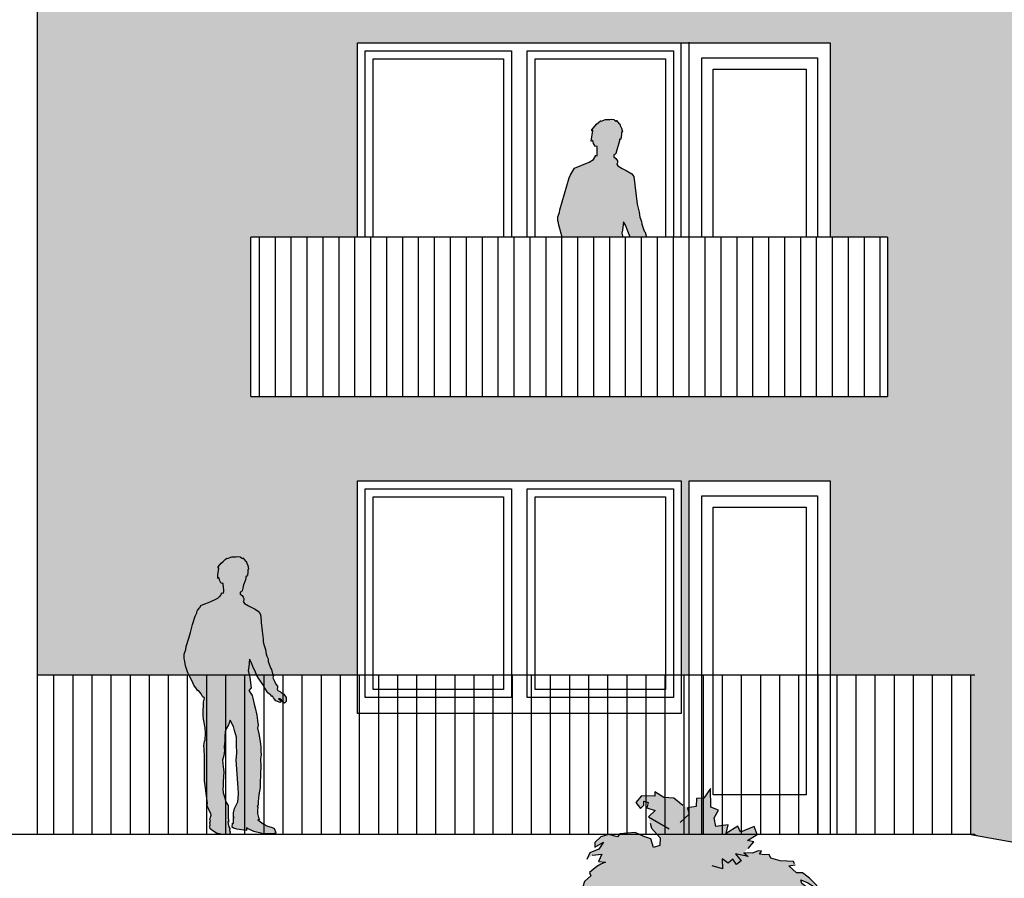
# Model space of a CAD drawing. Extents: x -24 to 471, y 36 to 85.
# Tile 71 of 86: x 429.07 to 435.25, y 39.23 to 44.62. Entities that reach past the tile are written whole.
import ezdxf

# ---------------------------------------------------------------- set-up
doc = ezdxf.new("R2010")
doc.units = 0
doc.header["$MEASUREMENT"] = 0
for name, color, linetype in [('P_ZE_SCHNITT', 7, 'Continuous'), ('P_ZE_SYMBOL', 7, 'Continuous'), ('R_NT_FENSTER', 7, 'Continuous'), ('R_NT_HIDDEN', 7, 'Continuous'), ('R_NT_STAHL', 7, 'Continuous'), ('R_TR_BODEN', 7, 'Continuous'), ('R_TR_HIDDEN', 7, 'Continuous'), ('Schraffuren', 7, 'Continuous')]:
    doc.layers.add(name, color=color, linetype=linetype)

# ---------------------------------------------------------------- blocks, each defined once
blk = doc.blocks.new('Stehende Mann 2 Kontur 14_17_4', base_point=(430.6337, 39.5117))
at = {"layer": 'P_ZE_SYMBOL', "linetype": 'Continuous', "lineweight": 13}
blk.add_hatch(color=7, dxfattribs=at).paths.add_polyline_path([(430.7424, 40.368), (430.7438, 40.356), (430.7433, 40.3432), (430.7323, 40.3333), (430.7169, 40.3422), (430.7127, 40.3536), (430.7023, 40.359), (430.6936, 40.3594), (430.7131, 40.342), (430.7058, 40.3365), (430.6779, 40.3468), (430.6689, 40.3572), (430.6629, 40.3661), (430.6575, 40.3774), (430.6531, 40.3733), (430.6463, 40.382), (430.6348, 40.3937), (430.6274, 40.3977), (430.6085, 40.4268), (430.5955, 40.4502), (430.5818, 40.4695), (430.5683, 40.4901), (430.5572, 40.5104), (430.5473, 40.5328), (430.5363, 40.5573), (430.526, 40.5861), (430.5133, 40.6089), (430.5086, 40.5597), (430.5036, 40.5378), (430.5141, 40.4934), (430.5222, 40.4279), (430.5085, 40.4126), (430.5283, 40.3811), (430.5337, 40.3636), (430.5423, 40.3271), (430.5485, 40.3023), (430.5588, 40.2575), (430.5617, 40.2242), (430.5677, 40.1947), (430.5634, 40.1759), (430.5708, 40.1405), (430.5803, 40.0914), (430.5828, 40.0577), (430.5831, 40.032), (430.585, 40.0074), (430.5807, 39.9819), (430.5833, 39.9372), (430.5807, 39.8896), (430.58, 39.8259), (430.5798, 39.8031), (430.5716, 39.7558), (430.5677, 39.7146), (430.5662, 39.6929), (430.5602, 39.6848), (430.5645, 39.6784), (430.5624, 39.6588), (430.5629, 39.6401), (430.5699, 39.6148), (430.5761, 39.6024), (430.5647, 39.6005), (430.5982, 39.5738), (430.6258, 39.5596), (430.6484, 39.5535), (430.6644, 39.547), (430.6727, 39.5327), (430.6741, 39.5269), (430.6768, 39.5257), (430.677, 39.5168), (430.6554, 39.5119), (430.6337, 39.5117), (430.5911, 39.514), (430.5406, 39.5256), (430.4994, 39.5464), (430.494, 39.5497), (430.494, 39.5322), (430.4777, 39.5354), (430.4325, 39.5419), (430.4113, 39.5478), (430.4038, 39.5547), (430.4052, 39.5792), (430.4114, 39.5792), (430.4114, 39.5978), (430.4124, 39.6138), (430.4163, 39.6141), (430.412, 39.6205), (430.4123, 39.6442), (430.4173, 39.6701), (430.4401, 39.7136), (430.4403, 39.7369), (430.4425, 39.7632), (430.4405, 39.8002), (430.4288, 39.9736), (430.4337, 40.0214), (430.4298, 40.0713), (430.4307, 40.1196), (430.4173, 40.1611), (430.4122, 40.1866), (430.392, 40.2263), (430.381, 40.196), (430.3656, 40.1703), (430.3604, 40.1516), (430.3569, 40.1259), (430.3569, 40.095), (430.3536, 40.0609), (430.3546, 40.0331), (430.3505, 40.0033), (430.3423, 39.9751), (430.3463, 39.933), (430.3514, 39.9009), (430.3495, 39.8699), (430.3476, 39.8393), (430.3468, 39.8118), (430.3452, 39.7921), (430.348, 39.7702), (430.3554, 39.7439), (430.3631, 39.7137), (430.3788, 39.6889), (430.3785, 39.6467), (430.3777, 39.6135), (430.3801, 39.5951), (430.3805, 39.5855), (430.376, 39.5871), (430.3779, 39.5749), (430.3827, 39.5566), (430.3881, 39.5453), (430.3862, 39.5304), (430.3907, 39.5265), (430.3894, 39.5122), (430.3782, 39.508), (430.3428, 39.5077), (430.3059, 39.5158), (430.2823, 39.5311), (430.266, 39.5426), (430.2643, 39.5567), (430.2659, 39.5702), (430.2635, 39.582), (430.2676, 39.5966), (430.2632, 39.5992), (430.2667, 39.6158), (430.2725, 39.6287), (430.2688, 39.6383), (430.2562, 39.6645), (430.2469, 39.6879), (430.2468, 39.6998), (430.2493, 39.7032), (430.2375, 39.7816), (430.2333, 39.8159), (430.2304, 39.844), (430.23, 39.8816), (430.23, 39.9249), (430.2291, 39.9992), (430.2271, 40.0419), (430.2261, 40.0663), (430.2298, 40.0909), (430.2331, 40.1028), (430.2352, 40.1443), (430.2331, 40.1774), (430.2245, 40.2325), (430.2204, 40.2526), (430.2208, 40.292), (430.2244, 40.3124), (430.2236, 40.3382), (430.229, 40.3645), (430.2176, 40.3738), (430.2078, 40.3906), (430.1911, 40.4117), (430.1876, 40.4103), (430.1785, 40.4227), (430.162, 40.4451), (430.1504, 40.475), (430.1372, 40.497), (430.1249, 40.5222), (430.1113, 40.5671), (430.1055, 40.5942), (430.105, 40.6033), (430.1019, 40.6142), (430.102, 40.6399), (430.1126, 40.6683), (430.115, 40.6874), (430.1313, 40.7406), (430.1412, 40.7771), (430.1543, 40.8255), (430.1716, 40.8795), (430.1808, 40.899), (430.182, 40.9065), (430.1855, 40.914), (430.1969, 40.9294), (430.2021, 40.9357), (430.2059, 40.9447), (430.2315, 40.9569), (430.2546, 40.9648), (430.2734, 40.9728), (430.2936, 40.9802), (430.3139, 40.9918), (430.3229, 41.0004), (430.3261, 41.0028), (430.3321, 41.0109), (430.3353, 41.0166), (430.3405, 41.0253), (430.3498, 41.0239), (430.351, 41.0323), (430.3511, 41.048), (430.3495, 41.0563), (430.3491, 41.0625), (430.3477, 41.0776), (430.3468, 41.0828), (430.3422, 41.0845), (430.3367, 41.085), (430.3318, 41.0887), (430.327, 41.1002), (430.3217, 41.1171), (430.3185, 41.1212), (430.313, 41.1161), (430.3138, 41.1397), (430.3181, 41.1629), (430.3198, 41.1824), (430.3147, 41.1796), (430.3164, 41.1879), (430.3347, 41.2107), (430.3461, 41.2228), (430.3587, 41.2337), (430.3695, 41.242), (430.3736, 41.2414), (430.3838, 41.2459), (430.4018, 41.2513), (430.4181, 41.2521), (430.4266, 41.2517), (430.4398, 41.254), (430.4539, 41.2504), (430.4676, 41.2402), (430.4701, 41.2454), (430.4803, 41.233), (430.4864, 41.2235), (430.4908, 41.2242), (430.4947, 41.2122), (430.5027, 41.1962), (430.5069, 41.1742), (430.5028, 41.1691), (430.5028, 41.1567), (430.4999, 41.1348), (430.4973, 41.1362), (430.4957, 41.1288), (430.4946, 41.1247), (430.4903, 41.1282), (430.4901, 41.1173), (430.4865, 41.1065), (430.4806, 41.0893), (430.4755, 41.0749), (430.47, 41.0543), (430.4656, 41.0383), (430.4603, 41.0316), (430.4532, 41.0288), (430.4528, 41.0165), (430.4656, 41.0074), (430.4726, 40.9973), (430.4772, 40.9899), (430.477, 40.9795), (430.4717, 40.9698), (430.4801, 40.959), (430.5056, 40.9427), (430.5315, 40.9316), (430.5437, 40.9245), (430.5675, 40.909), (430.5793, 40.8933), (430.5829, 40.879), (430.5865, 40.838), (430.5927, 40.7852), (430.5982, 40.7344), (430.5981, 40.7182), (430.6053, 40.6938), (430.6126, 40.6703), (430.6166, 40.6406), (430.6212, 40.6271), (430.6291, 40.6106), (430.6298, 40.5934), (430.6364, 40.5772), (430.6413, 40.5598), (430.6456, 40.5505), (430.6504, 40.5446), (430.655, 40.5248), (430.6574, 40.5159), (430.6625, 40.5056), (430.6594, 40.4918), (430.6695, 40.4707), (430.6788, 40.4507), (430.6878, 40.4384), (430.6889, 40.4302), (430.6866, 40.421), (430.691, 40.4127), (430.7063, 40.4037), (430.7107, 40.3987), (430.7186, 40.3942), (430.7282, 40.3884)], flags=0)
at = {"layer": 'P_ZE_SYMBOL', "linetype": 'Continuous'}
for p, q in [((430.3164, 41.1879), (430.3347, 41.2107)), ((430.3347, 41.2107), (430.3461, 41.2228)), ((430.3461, 41.2228), (430.3587, 41.2337)), ((430.3587, 41.2337), (430.3695, 41.242)), ((430.3695, 41.242), (430.3736, 41.2414)), ((430.3736, 41.2414), (430.3838, 41.2459)), ((430.3838, 41.2459), (430.4018, 41.2513)), ((430.4018, 41.2513), (430.4181, 41.2521)), ((430.4181, 41.2521), (430.4266, 41.2517)), ((430.4266, 41.2517), (430.4398, 41.254)), ((430.4398, 41.254), (430.4539, 41.2504)), ((430.4539, 41.2504), (430.4676, 41.2402)), ((430.4676, 41.2402), (430.4701, 41.2454)), ((430.4701, 41.2454), (430.4803, 41.233)), ((430.4803, 41.233), (430.4864, 41.2235)), ((430.4864, 41.2235), (430.4908, 41.2242)), ((430.4908, 41.2242), (430.4947, 41.2122)), ((430.4947, 41.2122), (430.5027, 41.1962)), ((430.5027, 41.1962), (430.5069, 41.1742)), ((430.313, 41.1161), (430.3138, 41.1397)), ((430.3138, 41.1397), (430.3181, 41.1629)), ((430.3147, 41.1796), (430.3164, 41.1879)), ((430.3198, 41.1824), (430.3147, 41.1796)), ((430.3181, 41.1629), (430.3198, 41.1824)), ((430.4973, 41.1362), (430.4957, 41.1288)), ((430.4999, 41.1348), (430.4973, 41.1362)), ((430.5028, 41.1567), (430.4999, 41.1348)), ((430.5069, 41.1742), (430.5028, 41.1691)), ((430.5028, 41.1691), (430.5028, 41.1567)), ((430.3185, 41.1212), (430.313, 41.1161)), ((430.3217, 41.1171), (430.3185, 41.1212)), ((430.327, 41.1002), (430.3217, 41.1171)), ((430.3318, 41.0887), (430.327, 41.1002)), ((430.3367, 41.085), (430.3318, 41.0887)), ((430.3422, 41.0845), (430.3367, 41.085)), ((430.3468, 41.0828), (430.3422, 41.0845)), ((430.3477, 41.0776), (430.3468, 41.0828)), ((430.3491, 41.0625), (430.3477, 41.0776)), ((430.4755, 41.0749), (430.47, 41.0543)), ((430.4806, 41.0893), (430.4755, 41.0749)), ((430.4865, 41.1065), (430.4806, 41.0893)), ((430.4901, 41.1173), (430.4865, 41.1065)), ((430.4903, 41.1282), (430.4901, 41.1173)), ((430.4946, 41.1247), (430.4903, 41.1282)), ((430.4957, 41.1288), (430.4946, 41.1247)), ((430.3261, 41.0028), (430.3321, 41.0109)), ((430.3321, 41.0109), (430.3353, 41.0166)), ((430.3353, 41.0166), (430.3405, 41.0253)), ((430.3405, 41.0253), (430.3498, 41.0239)), ((430.3495, 41.0563), (430.3491, 41.0625)), ((430.3511, 41.048), (430.3495, 41.0563)), ((430.3498, 41.0239), (430.351, 41.0323)), ((430.351, 41.0323), (430.3511, 41.048)), ((430.4532, 41.0288), (430.4528, 41.0165)), ((430.4528, 41.0165), (430.4656, 41.0074)), ((430.4603, 41.0316), (430.4532, 41.0288)), ((430.4656, 41.0383), (430.4603, 41.0316)), ((430.47, 41.0543), (430.4656, 41.0383)), ((430.2059, 40.9447), (430.2315, 40.9569)), ((430.2315, 40.9569), (430.2546, 40.9648)), ((430.2546, 40.9648), (430.2734, 40.9728)), ((430.2734, 40.9728), (430.2936, 40.9802)), ((430.2936, 40.9802), (430.3139, 40.9918)), ((430.3139, 40.9918), (430.3229, 41.0004)), ((430.3229, 41.0004), (430.3261, 41.0028)), ((430.4656, 41.0074), (430.4726, 40.9973)), ((430.477, 40.9795), (430.4717, 40.9698)), ((430.4717, 40.9698), (430.4801, 40.959)), ((430.4726, 40.9973), (430.4772, 40.9899)), ((430.4772, 40.9899), (430.477, 40.9795)), ((430.4801, 40.959), (430.5056, 40.9427)), ((430.1716, 40.8795), (430.1808, 40.899)), ((430.1808, 40.899), (430.182, 40.9065)), ((430.182, 40.9065), (430.1855, 40.914)), ((430.1855, 40.914), (430.1969, 40.9294)), ((430.1969, 40.9294), (430.2021, 40.9357)), ((430.2021, 40.9357), (430.2059, 40.9447)), ((430.5056, 40.9427), (430.5315, 40.9316)), ((430.5315, 40.9316), (430.5437, 40.9245)), ((430.5437, 40.9245), (430.5675, 40.909)), ((430.5675, 40.909), (430.5793, 40.8933)), ((430.5793, 40.8933), (430.5829, 40.879)), ((430.1412, 40.7771), (430.1543, 40.8255)), ((430.1543, 40.8255), (430.1716, 40.8795)), ((430.5829, 40.879), (430.5865, 40.838)), ((430.5865, 40.838), (430.5927, 40.7852)), ((430.1313, 40.7406), (430.1412, 40.7771)), ((430.5927, 40.7852), (430.5982, 40.7344)), ((430.115, 40.6874), (430.1313, 40.7406)), ((430.5982, 40.7344), (430.5981, 40.7182)), ((430.5981, 40.7182), (430.6053, 40.6938)), ((430.1019, 40.6142), (430.102, 40.6399)), ((430.102, 40.6399), (430.1126, 40.6683)), ((430.1126, 40.6683), (430.115, 40.6874)), ((430.6053, 40.6938), (430.6126, 40.6703)), ((430.6126, 40.6703), (430.6166, 40.6406)), ((430.6166, 40.6406), (430.6212, 40.6271)), ((430.105, 40.6033), (430.1019, 40.6142)), ((430.1055, 40.5942), (430.105, 40.6033)), ((430.1113, 40.5671), (430.1055, 40.5942)), ((430.5133, 40.6089), (430.5086, 40.5597)), ((430.526, 40.5861), (430.5133, 40.6089)), ((430.5363, 40.5573), (430.526, 40.5861)), ((430.6212, 40.6271), (430.6291, 40.6106)), ((430.6291, 40.6106), (430.6298, 40.5934)), ((430.6298, 40.5934), (430.6364, 40.5772)), ((430.6364, 40.5772), (430.6413, 40.5598)), ((430.1249, 40.5222), (430.1113, 40.5671)), ((430.1372, 40.497), (430.1249, 40.5222)), ((430.5086, 40.5597), (430.5036, 40.5378)), ((430.5036, 40.5378), (430.5141, 40.4934)), ((430.5473, 40.5328), (430.5363, 40.5573)), ((430.5572, 40.5104), (430.5473, 40.5328)), ((430.6413, 40.5598), (430.6456, 40.5505)), ((430.6456, 40.5505), (430.6504, 40.5446)), ((430.6504, 40.5446), (430.655, 40.5248)), ((430.655, 40.5248), (430.6574, 40.5159)), ((430.6574, 40.5159), (430.6625, 40.5056)), ((430.1504, 40.475), (430.1372, 40.497)), ((430.162, 40.4451), (430.1504, 40.475)), ((430.5141, 40.4934), (430.5222, 40.4279)), ((430.5683, 40.4901), (430.5572, 40.5104)), ((430.5818, 40.4695), (430.5683, 40.4901)), ((430.5955, 40.4502), (430.5818, 40.4695)), ((430.6625, 40.5056), (430.6594, 40.4918)), ((430.6594, 40.4918), (430.6695, 40.4707)), ((430.6695, 40.4707), (430.6788, 40.4507)), ((430.1785, 40.4227), (430.162, 40.4451)), ((430.1876, 40.4103), (430.1785, 40.4227)), ((430.1911, 40.4117), (430.1876, 40.4103)), ((430.2078, 40.3906), (430.1911, 40.4117)), ((430.5222, 40.4279), (430.5085, 40.4126)), ((430.5085, 40.4126), (430.5283, 40.3811)), ((430.6085, 40.4268), (430.5955, 40.4502)), ((430.6274, 40.3977), (430.6085, 40.4268)), ((430.6348, 40.3937), (430.6274, 40.3977)), ((430.6463, 40.382), (430.6348, 40.3937)), ((430.6788, 40.4507), (430.6878, 40.4384)), ((430.6889, 40.4302), (430.6866, 40.421)), ((430.6866, 40.421), (430.691, 40.4127)), ((430.6878, 40.4384), (430.6889, 40.4302)), ((430.691, 40.4127), (430.7063, 40.4037)), ((430.7063, 40.4037), (430.7107, 40.3987)), ((430.7107, 40.3987), (430.7186, 40.3942)), ((430.7186, 40.3942), (430.7282, 40.3884)), ((430.2176, 40.3738), (430.2078, 40.3906)), ((430.229, 40.3645), (430.2176, 40.3738)), ((430.2236, 40.3382), (430.229, 40.3645)), ((430.2244, 40.3124), (430.2236, 40.3382)), ((430.5283, 40.3811), (430.5337, 40.3636)), ((430.5337, 40.3636), (430.5423, 40.3271)), ((430.6531, 40.3733), (430.6463, 40.382)), ((430.6575, 40.3774), (430.6531, 40.3733)), ((430.6629, 40.3661), (430.6575, 40.3774)), ((430.6689, 40.3572), (430.6629, 40.3661)), ((430.6779, 40.3468), (430.6689, 40.3572)), ((430.7058, 40.3365), (430.6779, 40.3468)), ((430.7023, 40.359), (430.6936, 40.3594)), ((430.6936, 40.3594), (430.7131, 40.342)), ((430.7127, 40.3536), (430.7023, 40.359)), ((430.7131, 40.342), (430.7058, 40.3365)), ((430.7169, 40.3422), (430.7127, 40.3536)), ((430.7323, 40.3333), (430.7169, 40.3422)), ((430.7282, 40.3884), (430.7424, 40.368)), ((430.7433, 40.3432), (430.7323, 40.3333)), ((430.7424, 40.368), (430.7438, 40.356)), ((430.7438, 40.356), (430.7433, 40.3432)), ((430.2204, 40.2526), (430.2208, 40.292)), ((430.2208, 40.292), (430.2244, 40.3124)), ((430.5423, 40.3271), (430.5485, 40.3023)), ((430.5485, 40.3023), (430.5588, 40.2575)), ((430.2245, 40.2325), (430.2204, 40.2526)), ((430.2331, 40.1774), (430.2245, 40.2325)), ((430.392, 40.2263), (430.381, 40.196)), ((430.4122, 40.1866), (430.392, 40.2263)), ((430.5588, 40.2575), (430.5617, 40.2242)), ((430.5617, 40.2242), (430.5677, 40.1947)), ((430.2352, 40.1443), (430.2331, 40.1774)), ((430.2331, 40.1028), (430.2352, 40.1443)), ((430.3604, 40.1516), (430.3569, 40.1259)), ((430.3656, 40.1703), (430.3604, 40.1516)), ((430.381, 40.196), (430.3656, 40.1703)), ((430.4173, 40.1611), (430.4122, 40.1866)), ((430.4307, 40.1196), (430.4173, 40.1611)), ((430.5677, 40.1947), (430.5634, 40.1759)), ((430.5634, 40.1759), (430.5708, 40.1405)), ((430.2261, 40.0663), (430.2298, 40.0909)), ((430.2298, 40.0909), (430.2331, 40.1028)), ((430.3569, 40.095), (430.3536, 40.0609)), ((430.3569, 40.1259), (430.3569, 40.095)), ((430.4298, 40.0713), (430.4307, 40.1196)), ((430.5708, 40.1405), (430.5803, 40.0914)), ((430.5803, 40.0914), (430.5828, 40.0577)), ((430.2271, 40.0419), (430.2261, 40.0663)), ((430.2291, 39.9992), (430.2271, 40.0419)), ((430.3546, 40.0331), (430.3505, 40.0033)), ((430.3536, 40.0609), (430.3546, 40.0331)), ((430.4288, 39.9736), (430.4337, 40.0214)), ((430.4337, 40.0214), (430.4298, 40.0713)), ((430.5828, 40.0577), (430.5831, 40.032)), ((430.5831, 40.032), (430.585, 40.0074)), ((430.23, 39.9249), (430.2291, 39.9992)), ((430.3505, 40.0033), (430.3423, 39.9751)), ((430.3423, 39.9751), (430.3463, 39.933)), ((430.4405, 39.8002), (430.4288, 39.9736)), ((430.585, 40.0074), (430.5807, 39.9819)), ((430.5807, 39.9819), (430.5833, 39.9372)), ((430.23, 39.8816), (430.23, 39.9249)), ((430.3463, 39.933), (430.3514, 39.9009)), ((430.3514, 39.9009), (430.3495, 39.8699)), ((430.5833, 39.9372), (430.5807, 39.8896)), ((430.2304, 39.844), (430.23, 39.8816)), ((430.2333, 39.8159), (430.2304, 39.844)), ((430.3476, 39.8393), (430.3468, 39.8118)), ((430.3495, 39.8699), (430.3476, 39.8393)), ((430.5807, 39.8896), (430.58, 39.8259)), ((430.2375, 39.7816), (430.2333, 39.8159)), ((430.2493, 39.7032), (430.2375, 39.7816)), ((430.3468, 39.8118), (430.3452, 39.7921)), ((430.3452, 39.7921), (430.348, 39.7702)), ((430.4425, 39.7632), (430.4405, 39.8002)), ((430.5798, 39.8031), (430.5716, 39.7558)), ((430.58, 39.8259), (430.5798, 39.8031)), ((430.348, 39.7702), (430.3554, 39.7439)), ((430.3554, 39.7439), (430.3631, 39.7137)), ((430.3631, 39.7137), (430.3788, 39.6889)), ((430.4173, 39.6701), (430.4401, 39.7136)), ((430.4401, 39.7136), (430.4403, 39.7369)), ((430.4403, 39.7369), (430.4425, 39.7632)), ((430.5677, 39.7146), (430.5662, 39.6929)), ((430.5716, 39.7558), (430.5677, 39.7146)), ((430.2468, 39.6998), (430.2493, 39.7032)), ((430.2469, 39.6879), (430.2468, 39.6998)), ((430.2562, 39.6645), (430.2469, 39.6879)), ((430.2688, 39.6383), (430.2562, 39.6645)), ((430.3788, 39.6889), (430.3785, 39.6467)), ((430.4123, 39.6442), (430.4173, 39.6701)), ((430.5662, 39.6929), (430.5602, 39.6848)), ((430.5602, 39.6848), (430.5645, 39.6784)), ((430.5645, 39.6784), (430.5624, 39.6588)), ((430.5624, 39.6588), (430.5629, 39.6401)), ((430.2632, 39.5992), (430.2667, 39.6158)), ((430.2676, 39.5966), (430.2632, 39.5992)), ((430.2635, 39.582), (430.2676, 39.5966)), ((430.2667, 39.6158), (430.2725, 39.6287)), ((430.2725, 39.6287), (430.2688, 39.6383)), ((430.3785, 39.6467), (430.3777, 39.6135)), ((430.3777, 39.6135), (430.3801, 39.5951)), ((430.3801, 39.5951), (430.3805, 39.5855)), ((430.4114, 39.5978), (430.4124, 39.6138)), ((430.4114, 39.5792), (430.4114, 39.5978)), ((430.412, 39.6205), (430.4123, 39.6442)), ((430.4163, 39.6141), (430.412, 39.6205)), ((430.4124, 39.6138), (430.4163, 39.6141)), ((430.5629, 39.6401), (430.5699, 39.6148)), ((430.5761, 39.6024), (430.5647, 39.6005)), ((430.5647, 39.6005), (430.5982, 39.5738)), ((430.5699, 39.6148), (430.5761, 39.6024)), ((430.2659, 39.5702), (430.2635, 39.582)), ((430.2643, 39.5567), (430.2659, 39.5702)), ((430.266, 39.5426), (430.2643, 39.5567)), ((430.2823, 39.5311), (430.266, 39.5426)), ((430.3059, 39.5158), (430.2823, 39.5311)), ((430.3805, 39.5855), (430.376, 39.5871)), ((430.376, 39.5871), (430.3779, 39.5749)), ((430.3779, 39.5749), (430.3827, 39.5566)), ((430.3827, 39.5566), (430.3881, 39.5453)), ((430.3881, 39.5453), (430.3862, 39.5304)), ((430.3862, 39.5304), (430.3907, 39.5265)), ((430.3907, 39.5265), (430.3894, 39.5122)), ((430.4038, 39.5547), (430.4052, 39.5792)), ((430.4113, 39.5478), (430.4038, 39.5547)), ((430.4052, 39.5792), (430.4114, 39.5792)), ((430.4325, 39.5419), (430.4113, 39.5478)), ((430.4777, 39.5354), (430.4325, 39.5419)), ((430.494, 39.5322), (430.4777, 39.5354)), ((430.4994, 39.5464), (430.494, 39.5497)), ((430.494, 39.5497), (430.494, 39.5322)), ((430.5406, 39.5256), (430.4994, 39.5464)), ((430.5911, 39.514), (430.5406, 39.5256)), ((430.5982, 39.5738), (430.6258, 39.5596)), ((430.6258, 39.5596), (430.6484, 39.5535)), ((430.6484, 39.5535), (430.6644, 39.547)), ((430.6644, 39.547), (430.6727, 39.5327)), ((430.6727, 39.5327), (430.6741, 39.5269)), ((430.6741, 39.5269), (430.6768, 39.5257)), ((430.6768, 39.5257), (430.677, 39.5168)), ((430.3428, 39.5077), (430.3059, 39.5158)), ((430.3782, 39.508), (430.3428, 39.5077)), ((430.3894, 39.5122), (430.3782, 39.508)), ((430.6337, 39.5117), (430.5911, 39.514)), ((430.6554, 39.5119), (430.6337, 39.5117)), ((430.677, 39.5168), (430.6554, 39.5119))]:
    blk.add_line(p, q, dxfattribs=at)
blk = doc.blocks.new('Strauch_2_Ansicht 14_20_4', base_point=(433.3442, 38.652))
at = {"layer": 'P_ZE_SYMBOL', "linetype": 'Continuous', "lineweight": 18}
blk.add_hatch(color=9, dxfattribs=at).paths.add_polyline_path([(433.6179, 39.3927), (433.6443, 39.4194), (433.6798, 39.4622), (433.6415, 39.4701), (433.7013, 39.5086), (433.6837, 39.5589), (433.5971, 39.5219), (433.5802, 39.5609), (433.5079, 39.5144), (433.5196, 39.5686), (433.4415, 39.557), (433.4317, 39.6133), (433.4587, 39.6612), (433.4103, 39.6784), (433.4083, 39.7967), (433.3658, 39.7364), (433.3214, 39.7347), (433.3185, 39.6826), (433.2648, 39.6754), (433.2353, 39.6896), (433.1785, 39.7369), (433.1154, 39.7406), (433.0581, 39.7748), (433.0587, 39.7484), (432.9759, 39.7503), (432.9396, 39.7078), (432.9689, 39.671), (432.9904, 39.6923), (432.9904, 39.7174), (433.0177, 39.7097), (433.008, 39.6749), (433.0607, 39.6575), (433.0197, 39.6188), (433.0294, 39.5782), (433.0373, 39.5473), (433.0919, 39.4874), (433.0901, 39.4384), (433.0502, 39.4255), (433.0334, 39.4796), (432.9904, 39.4951), (432.9343, 39.5208), (432.8398, 39.5124), (432.8234, 39.4924), (432.7677, 39.5074), (432.719, 39.4937), (432.6817, 39.4573), (432.6828, 39.4283), (432.7362, 39.4601), (432.7076, 39.4146), (432.6496, 39.3916), (432.6315, 39.3507), (432.6658, 39.377), (432.7261, 39.3849), (432.7059, 39.3375), (432.7492, 39.3336), (432.7194, 39.3214), (432.6954, 39.3063), (432.649, 39.2687), (432.6569, 39.2473), (432.6175, 39.2133), (432.604, 39.1726), (432.6282, 39.1532), (432.6434, 39.176), (432.6518, 39.1231), (432.6057, 39.093), (432.6085, 39.0546), (432.6243, 39.071), (432.6456, 39.0429), (432.6601, 39.0275), (432.6429, 39.0007), (432.6923, 39.0011), (432.6991, 39.0195), (432.7076, 38.9819), (432.6642, 38.9604), (432.6288, 38.922), (432.6375, 38.8908), (432.6886, 38.8916), (432.6462, 38.8423), (432.6586, 38.8496), (432.6772, 38.7862), (432.6957, 38.8354), (432.7224, 38.8379), (432.7233, 38.7872), (432.7492, 38.8022), (432.7891, 38.749), (432.8136, 38.7526), (432.8189, 38.7593), (432.7953, 38.7939), (432.8409, 38.8039), (432.8527, 38.8306), (432.8673, 38.7799), (432.8907, 38.7838), (432.8938, 38.805), (432.9354, 38.7593), (432.9622, 38.7937), (432.9838, 38.7348), (432.9962, 38.7961), (433.0519, 38.8412), (433.0755, 38.815), (433.0834, 38.7872), (433.111, 38.7939), (433.147, 38.7822), (433.1751, 38.741), (433.1672, 38.8317), (433.2302, 38.7543), (433.2707, 38.6958), (433.2886, 38.6577), (433.4137, 38.6591), (433.4412, 38.7198), (433.4907, 38.7721), (433.5248, 38.7937), (433.5392, 38.8116), (433.5743, 38.8145), (433.5943, 38.7844), (433.5566, 38.7538), (433.5965, 38.7281), (433.6528, 38.7109), (433.6545, 38.7476), (433.6935, 38.7468), (433.7345, 38.6966), (433.7462, 38.7449), (433.7929, 38.7265), (433.8184, 38.6946), (433.8497, 38.7198), (433.8182, 38.751), (433.7558, 38.7794), (433.8407, 38.7738), (433.8282, 38.8029), (433.7364, 38.8242), (433.7716, 38.8648), (433.8531, 38.8267), (433.8919, 38.8317), (433.9141, 38.799), (433.9409, 38.8078), (433.9403, 38.8306), (433.8655, 38.8902), (433.9239, 38.8783), (433.9417, 38.8671), (433.9532, 38.8783), (433.9395, 38.9034), (433.9024, 38.9131), (433.8421, 38.9214), (433.8407, 38.9599), (433.8773, 38.9465), (433.9065, 38.9922), (433.8556, 39.0388), (433.8829, 39.0427), (433.9251, 39.021), (433.9499, 38.9794), (433.9746, 38.9782), (433.9552, 39.0388), (433.9727, 39.0543), (434.0157, 39.0369), (434.0294, 39.0659), (433.9746, 39.1203), (434.0196, 39.1161), (434.0782, 39.0717), (434.104, 39.0206), (434.0866, 39.1103), (434.0365, 39.1587), (433.9819, 39.1999), (433.9769, 39.2222), (434.0196, 39.2033), (434.0602, 39.18), (434.0782, 39.1529), (434.0765, 39.1877), (434.0303, 39.2331), (433.9864, 39.2673), (433.9493, 39.2669), (433.9015, 39.3102), (433.9403, 39.3183), (433.9364, 39.323), (433.9302, 39.3386), (433.8452, 39.3414), (433.7878, 39.3581), (433.7774, 39.3829), (433.7481, 39.381), (433.7169, 39.3843), (433.7299, 39.4038), (433.7071, 39.4049), (433.672, 39.3907)], flags=0)
at = {"layer": 'P_ZE_SYMBOL', "linetype": 'Continuous'}
for p, q in [((433.1154, 39.7406), (433.0581, 39.7748)), ((433.0581, 39.7748), (433.0587, 39.7484)), ((433.4083, 39.7967), (433.3658, 39.7364)), ((433.4103, 39.6784), (433.4083, 39.7967)), ((432.9759, 39.7503), (432.9396, 39.7078)), ((433.0587, 39.7484), (432.9759, 39.7503)), ((432.9904, 39.6923), (432.9904, 39.7174)), ((432.9904, 39.7174), (433.0177, 39.7097)), ((433.1785, 39.7369), (433.1154, 39.7406)), ((433.2353, 39.6896), (433.1785, 39.7369)), ((433.3214, 39.7347), (433.3185, 39.6826)), ((433.3658, 39.7364), (433.3214, 39.7347)), ((432.9396, 39.7078), (432.9689, 39.671)), ((432.9689, 39.671), (432.9904, 39.6923)), ((433.0177, 39.7097), (433.008, 39.6749)), ((433.008, 39.6749), (433.0607, 39.6575)), ((433.0607, 39.6575), (433.0197, 39.6188)), ((433.3185, 39.6826), (433.2648, 39.6754)), ((433.2648, 39.6754), (433.2736, 39.6362)), ((433.4587, 39.6612), (433.4103, 39.6784)), ((433.4317, 39.6133), (433.4587, 39.6612)), ((433.0197, 39.6188), (433.1486, 39.5434)), ((433.2736, 39.6362), (433.2189, 39.584)), ((433.4415, 39.557), (433.4317, 39.6133)), ((433.0294, 39.5782), (433.0373, 39.5473)), ((433.0373, 39.5473), (433.0919, 39.4874)), ((433.5196, 39.5686), (433.4415, 39.557)), ((433.5079, 39.5144), (433.5196, 39.5686)), ((433.5802, 39.5609), (433.5079, 39.5144)), ((433.5971, 39.5219), (433.5802, 39.5609)), ((433.6837, 39.5589), (433.5971, 39.5219)), ((433.7013, 39.5086), (433.6837, 39.5589)), ((432.719, 39.4937), (432.6817, 39.4573)), ((432.7677, 39.5074), (432.719, 39.4937)), ((432.8234, 39.4924), (432.7677, 39.5074)), ((432.8398, 39.5124), (432.8234, 39.4924)), ((432.9343, 39.5208), (432.8398, 39.5124)), ((432.9904, 39.4951), (432.9343, 39.5208)), ((433.0334, 39.4796), (432.9904, 39.4951)), ((433.0502, 39.4255), (433.0334, 39.4796)), ((433.0919, 39.4874), (433.0901, 39.4384)), ((433.6415, 39.4701), (433.7013, 39.5086)), ((433.6798, 39.4622), (433.6415, 39.4701)), ((432.7076, 39.4146), (432.6496, 39.3916)), ((432.6817, 39.4573), (432.6828, 39.4283)), ((432.6828, 39.4283), (432.7362, 39.4601)), ((432.7362, 39.4601), (432.7076, 39.4146)), ((433.0901, 39.4384), (433.0502, 39.4255)), ((433.6443, 39.4194), (433.6798, 39.4622)), ((433.7071, 39.4049), (433.672, 39.3907)), ((433.7299, 39.4038), (433.7071, 39.4049)), ((433.7169, 39.3843), (433.7299, 39.4038)), ((432.6496, 39.3916), (432.6315, 39.3507)), ((432.6658, 39.377), (432.7261, 39.3849)), ((432.7261, 39.3849), (432.7059, 39.3375)), ((433.52, 39.3275), (433.4825, 39.3559)), ((433.4825, 39.3559), (433.4845, 39.2921)), ((433.5493, 39.3526), (433.52, 39.3275)), ((433.5724, 39.3191), (433.5493, 39.3526)), ((433.6443, 39.3704), (433.5665, 39.3868)), ((433.5665, 39.3868), (433.6017, 39.3423)), ((433.6017, 39.3423), (433.5724, 39.3191)), ((433.672, 39.3907), (433.6179, 39.3927)), ((433.6179, 39.3927), (433.6443, 39.3704)), ((433.7481, 39.381), (433.7169, 39.3843)), ((433.7774, 39.3829), (433.7481, 39.381)), ((433.7878, 39.3581), (433.7774, 39.3829)), ((433.8452, 39.3414), (433.7878, 39.3581)), ((433.9302, 39.3386), (433.8452, 39.3414)), ((432.6954, 39.3063), (432.649, 39.2687)), ((432.7194, 39.3214), (432.6954, 39.3063)), ((432.7059, 39.3375), (432.7492, 39.3336)), ((432.7492, 39.3336), (432.7194, 39.3214)), ((433.4845, 39.2921), (433.42, 39.3114)), ((433.9015, 39.3102), (433.9403, 39.3183)), ((433.9493, 39.2669), (433.9015, 39.3102)), ((433.9364, 39.323), (433.9302, 39.3386)), ((432.6569, 39.2473), (432.6175, 39.2133)), ((432.649, 39.2687), (432.6569, 39.2473)), ((433.9864, 39.2673), (433.9493, 39.2669)), ((433.9819, 39.1999), (433.9769, 39.2222)), ((433.9769, 39.2222), (434.0196, 39.2033)), ((434.0303, 39.2331), (433.9864, 39.2673)), ((434.0765, 39.1877), (434.0303, 39.2331)), ((432.6175, 39.2133), (432.604, 39.1726)), ((432.604, 39.1726), (432.6282, 39.1532)), ((432.6282, 39.1532), (432.6434, 39.176)), ((432.6434, 39.176), (432.6518, 39.1231)), ((432.9641, 39.1793), (432.9146, 39.1526)), ((432.9844, 39.1415), (432.9641, 39.1793)), ((434.0365, 39.1587), (433.9819, 39.1999)), ((434.0196, 39.2033), (434.0602, 39.18)), ((434.0866, 39.1103), (434.0365, 39.1587)), ((434.0602, 39.18), (434.0782, 39.1529)), ((434.0782, 39.1529), (434.0765, 39.1877)), ((432.6518, 39.1231), (432.6057, 39.093)), ((432.6057, 39.093), (432.6085, 39.0546)), ((432.6772, 39.1247), (432.6682, 39.0401)), ((432.7194, 39.1008), (432.6772, 39.1247)), ((432.7554, 39.1292), (432.7194, 39.1008)), ((432.8251, 39.1153), (432.7554, 39.1292)), ((432.8099, 39.0741), (432.8251, 39.1153)), ((432.887, 39.1504), (432.842, 39.152)), ((432.842, 39.152), (432.849, 39.0816)), ((432.9128, 39.1136), (432.887, 39.1504)), ((432.9146, 39.1526), (432.9128, 39.1136)), ((433.0361, 39.1431), (432.9669, 39.0947)), ((432.9669, 39.0947), (432.9844, 39.1415)), ((433.4864, 39.1045), (433.4733, 39.0891)), ((433.5607, 39.1065), (433.4864, 39.1045)), ((434.0294, 39.0659), (433.9746, 39.1203)), ((433.9746, 39.1203), (434.0196, 39.1161)), ((434.0196, 39.1161), (434.0782, 39.0717)), ((434.104, 39.0206), (434.0866, 39.1103)), ((432.6085, 39.0546), (432.6243, 39.071)), ((432.6243, 39.071), (432.6456, 39.0429)), ((432.6682, 39.0401), (432.6429, 39.0007)), ((432.849, 39.0816), (432.8099, 39.0741)), ((433.3214, 39.0501), (433.2755, 39.0291)), ((433.3585, 39.0551), (433.3214, 39.0501)), ((433.3619, 39.0312), (433.3585, 39.0551)), ((433.4103, 39.0639), (433.3619, 39.0312)), ((433.4454, 39.0001), (433.4103, 39.0639)), ((433.4708, 39.062), (433.4454, 39.0001)), ((433.5196, 38.9885), (433.4708, 39.062)), ((433.4733, 39.0891), (433.5346, 39.0696)), ((433.5346, 39.0696), (433.4962, 39.0581)), ((433.4962, 39.0581), (433.5526, 39.0011)), ((433.8556, 39.0388), (433.8829, 39.0427)), ((433.9065, 38.9922), (433.8556, 39.0388)), ((433.8829, 39.0427), (433.9251, 39.021)), ((433.9552, 39.0388), (433.9727, 39.0543)), ((433.9746, 38.9782), (433.9552, 39.0388)), ((433.9727, 39.0543), (434.0157, 39.0369)), ((434.0157, 39.0369), (434.0294, 39.0659)), ((434.0782, 39.0717), (434.104, 39.0206)), ((432.6429, 39.0007), (432.6923, 39.0011)), ((432.7076, 38.9819), (432.6642, 38.9604)), ((432.6923, 39.0011), (432.6991, 39.0195)), ((432.6991, 39.0195), (432.7076, 38.9819)), ((433.213, 38.946), (433.0939, 38.975)), ((433.0939, 38.975), (433.1017, 38.9421)), ((433.2228, 38.9866), (433.213, 38.946)), ((433.2775, 38.956), (433.2228, 38.9866)), ((433.2755, 39.0291), (433.3068, 39.0098)), ((433.2876, 38.9883), (433.2775, 38.956)), ((433.3068, 39.0098), (433.2876, 38.9883)), ((433.5353, 38.9866), (433.5196, 38.9885)), ((433.5526, 39.0011), (433.5353, 38.9866)), ((433.8773, 38.9465), (433.9065, 38.9922)), ((433.9251, 39.021), (433.9499, 38.9794)), ((433.9499, 38.9794), (433.9746, 38.9782)), ((432.6642, 38.9604), (432.6288, 38.922)), ((432.6288, 38.922), (432.6375, 38.8908)), ((433.0418, 38.9164), (433.0282, 38.8813)), ((433.0705, 38.8938), (433.0418, 38.9164)), ((433.1017, 38.9421), (433.1349, 38.9363)), ((433.1349, 38.9363), (433.1447, 38.9036)), ((433.8421, 38.9214), (433.8407, 38.9599)), ((433.8407, 38.9599), (433.8773, 38.9465)), ((433.9024, 38.9131), (433.8421, 38.9214)), ((433.9395, 38.9034), (433.9024, 38.9131)), ((432.6375, 38.8908), (432.6886, 38.8916)), ((432.6886, 38.8916), (432.6462, 38.8423)), ((432.6462, 38.8423), (432.6586, 38.8496)), ((432.6586, 38.8496), (432.6772, 38.7862)), ((432.9591, 38.857), (432.9084, 38.857)), ((432.9984, 38.8941), (432.9591, 38.857)), ((433.0282, 38.8813), (432.9984, 38.8941)), ((433.1216, 38.8685), (433.0705, 38.8938)), ((433.174, 38.859), (433.1216, 38.8685)), ((433.1447, 38.9036), (433.1774, 38.8908)), ((433.1774, 38.8908), (433.174, 38.859)), ((433.2511, 38.8276), (433.2435, 38.9029)), ((433.2814, 38.8348), (433.2754, 38.895)), ((433.3407, 38.7619), (433.3654, 38.8972)), ((433.3803, 38.8765), (433.3619, 38.7844)), ((433.7364, 38.8242), (433.7716, 38.8648)), ((433.7716, 38.8648), (433.8531, 38.8267)), ((433.9403, 38.8306), (433.8655, 38.8902)), ((433.8655, 38.8902), (433.9239, 38.8783)), ((433.9239, 38.8783), (433.9417, 38.8671)), ((433.9532, 38.8783), (433.9395, 38.9034)), ((433.9417, 38.8671), (433.9532, 38.8783)), ((432.6772, 38.7862), (432.6957, 38.8354)), ((432.6957, 38.8354), (432.7224, 38.8379)), ((432.7224, 38.8379), (432.7233, 38.7872)), ((432.7233, 38.7872), (432.7492, 38.8022)), ((432.7492, 38.8022), (432.7891, 38.749)), ((432.7953, 38.7939), (432.8409, 38.8039)), ((432.8189, 38.7593), (432.7953, 38.7939)), ((432.8409, 38.8039), (432.8527, 38.8306)), ((432.8527, 38.8306), (432.8673, 38.7799)), ((432.8673, 38.7799), (432.8907, 38.7838)), ((432.8907, 38.7838), (432.8938, 38.805)), ((432.8938, 38.805), (432.9354, 38.7593)), ((432.9354, 38.7593), (432.9622, 38.7937)), ((432.9622, 38.7937), (432.9838, 38.7348)), ((432.9838, 38.7348), (432.9962, 38.7961)), ((432.9962, 38.7961), (433.0519, 38.8412)), ((433.0519, 38.8412), (433.0755, 38.815)), ((433.0755, 38.815), (433.0834, 38.7872)), ((433.0834, 38.7872), (433.111, 38.7939)), ((433.111, 38.7939), (433.147, 38.7822)), ((433.2302, 38.7543), (433.1672, 38.8317)), ((433.2481, 38.7701), (433.2028, 38.8221)), ((433.2951, 38.7828), (433.2511, 38.8276)), ((433.3407, 38.7619), (433.2814, 38.8348)), ((433.3619, 38.7844), (433.3777, 38.7042)), ((433.4241, 38.8028), (433.3867, 38.8423)), ((433.4424, 38.8056), (433.4241, 38.8028)), ((433.4328, 38.7585), (433.4846, 38.7939)), ((433.4424, 38.8056), (433.4845, 38.8358)), ((433.4845, 38.8358), (433.504, 38.8087)), ((433.4907, 38.7721), (433.5248, 38.7937)), ((433.504, 38.8087), (433.5743, 38.8145)), ((433.5943, 38.7844), (433.5566, 38.7538)), ((433.5743, 38.8145), (433.5943, 38.7844)), ((433.8282, 38.8029), (433.7364, 38.8242)), ((433.8407, 38.7738), (433.8282, 38.8029)), ((433.8531, 38.8267), (433.8919, 38.8317)), ((433.8919, 38.8317), (433.9141, 38.799)), ((433.9141, 38.799), (433.9409, 38.8078)), ((433.9409, 38.8078), (433.9403, 38.8306)), ((432.7891, 38.749), (432.8136, 38.7526)), ((432.8136, 38.7526), (432.8189, 38.7593)), ((433.147, 38.7822), (433.1751, 38.741)), ((433.2707, 38.6958), (433.2302, 38.7543)), ((433.3172, 38.6769), (433.2481, 38.7701)), ((433.3216, 38.7427), (433.2951, 38.7828)), ((433.3384, 38.6869), (433.3216, 38.7427)), ((433.3844, 38.6669), (433.4092, 38.7234)), ((433.4092, 38.7234), (433.4328, 38.7585)), ((433.4412, 38.7198), (433.4907, 38.7721)), ((433.5566, 38.7538), (433.5965, 38.7281)), ((433.5965, 38.7281), (433.6528, 38.7109)), ((433.6528, 38.7109), (433.6545, 38.7476)), ((433.6545, 38.7476), (433.6935, 38.7468)), ((433.6935, 38.7468), (433.7345, 38.6966)), ((433.7345, 38.6966), (433.7462, 38.7449)), ((433.7462, 38.7449), (433.7929, 38.7265)), ((433.8182, 38.751), (433.7558, 38.7794)), ((433.7558, 38.7794), (433.8407, 38.7738)), ((433.7929, 38.7265), (433.8184, 38.6946)), ((433.8497, 38.7198), (433.8182, 38.751)), ((433.2707, 38.6958), (433.2886, 38.6577)), ((433.4137, 38.6591), (433.4412, 38.7198)), ((433.8184, 38.6946), (433.8497, 38.7198))]:
    blk.add_line(p, q, dxfattribs=at)

msp = doc.modelspace()

# ---------------------------------------------------------------- hatches: boundary and pattern name
at = {"layer": 'P_ZE_SYMBOL', "linetype": 'Continuous', "lineweight": 13}
msp.add_hatch(color=7, dxfattribs=at).paths.add_polyline_path([(432.4777, 43.2577), (432.857, 43.2577), (432.8509, 43.2843), (432.8566, 43.3031), (432.8617, 43.3544), (432.8737, 43.3335), (432.9043, 43.2577), (433.0073, 43.2577), (432.9983, 43.2905), (432.9925, 43.2959), (432.9776, 43.3403), (432.9757, 43.3559), (432.9642, 43.3843), (432.9603, 43.4162), (432.9487, 43.4645), (432.9272, 43.6392), (432.9151, 43.6554), (432.879, 43.6775), (432.8528, 43.6886), (432.8272, 43.7058), (432.8197, 43.7157), (432.8251, 43.7246), (432.8251, 43.7371), (432.8131, 43.753), (432.8009, 43.7625), (432.8009, 43.7746), (432.8079, 43.7774), (432.8131, 43.784), (432.8377, 43.8634), (432.8377, 43.8739), (432.8432, 43.8708), (432.8448, 43.8818), (432.8477, 43.8806), (432.8504, 43.9152), (432.8547, 43.9195), (432.8502, 43.9425), (432.842, 43.9585), (432.8385, 43.9704), (432.8338, 43.9694), (432.8173, 43.9913), (432.8148, 43.9856), (432.8012, 43.9962), (432.7883, 43.9997), (432.7751, 43.998), (432.7656, 43.998), (432.7485, 43.998), (432.722, 43.9872), (432.7172, 43.9885), (432.6931, 43.9684), (432.6627, 43.9327), (432.6621, 43.9259), (432.6684, 43.928), (432.659, 43.8614), (432.669, 43.8662), (432.6742, 43.8468), (432.6835, 43.8307), (432.6965, 43.8281), (432.6965, 43.7698), (432.6892, 43.7713), (432.6744, 43.7457), (432.646, 43.7293), (432.5536, 43.6918), (432.5472, 43.681), (432.5289, 43.6493), (432.5215, 43.6315), (432.4623, 43.4307), (432.4602, 43.4138), (432.4503, 43.387), (432.4503, 43.3603), (432.4533, 43.3494), (432.4533, 43.3419)], flags=0)
at = {"layer": 'Schraffuren', "linetype": 'Continuous', "lineweight": 18}
h = msp.add_hatch(dxfattribs=at)
h.set_pattern_fill('Zement_gebunden_0004', color=9, style=0, pattern_type=2)
h.set_pattern_definition([(45, (420.37511, 39.50773), (-0.053033, 0.053033), [0, -0.075])])
h.paths.add_polyline_path([(429.1801, 40.5077), (431.1901, 40.5077), (431.1901, 41.7277), (433.2251, 41.7277), (433.2251, 40.5077), (433.2751, 40.5077), (433.2751, 41.7277), (434.1601, 41.7277), (434.1601, 40.5077), (435.044, 40.5077), (435.044, 39.5077), (435.0701, 39.5077), (435.0877, 39.4998), (436.3672, 39.2677), (438.8501, 39.2677), (438.8501, 44.9058), (434.0151, 47.6973), (429.1801, 44.9058)], flags=0)
h.paths.add_polyline_path([(434.5201, 42.2577), (430.5201, 42.2577), (430.5201, 43.2577), (431.1901, 43.2577), (431.1901, 44.4777), (434.1601, 44.4777), (434.1601, 43.2577), (434.5201, 43.2577)], flags=0)
h.paths.add_polyline_path([(433.6351, 46.2877), (433.6351, 47.0477), (434.3951, 47.0477), (434.3951, 46.2877)], flags=0)
h.paths.add_polyline_path([(435.8101, 41.7277), (437.0951, 41.7277), (437.0951, 40.2677), (435.8101, 40.2677)], flags=0)
h.paths.add_polyline_path([(435.8101, 43.0177), (435.8101, 44.4777), (437.0951, 44.4777), (437.0951, 43.0177)], flags=0)
at = {"layer": 'Schraffuren', "linetype": 'Continuous'}
h = msp.add_hatch(dxfattribs=at)
h.set_pattern_fill('Holz_Schalung__stehend___83', color=256, style=0, pattern_type=2)
h.set_pattern_definition([(90, (420.37511, 39.50773), (-0.1, 0), [])])
h.paths.add_polyline_path([(430.5201, 43.2577), (430.5201, 42.2577), (434.5201, 42.2577), (434.5201, 43.2577)], flags=0)

# ---------------------------------------------------------------- linework, layer by layer
at = {"layer": 'P_ZE_SCHNITT', "linetype": 'Continuous', "flags": 128}
msp.add_lwpolyline([(432.4777, 43.2577), (432.4533, 43.3419), (432.4533, 43.3494), (432.4503, 43.3603), (432.4503, 43.387), (432.4602, 43.4138), (432.4623, 43.4307), (432.5215, 43.6315), (432.5289, 43.6493), (432.5472, 43.681), (432.5536, 43.6918), (432.646, 43.7293), (432.6744, 43.7457), (432.6892, 43.7713), (432.6965, 43.7698), (432.6965, 43.8281), (432.6835, 43.8307), (432.6742, 43.8468), (432.669, 43.8662), (432.659, 43.8614), (432.6684, 43.928), (432.6621, 43.9259), (432.6627, 43.9327), (432.6931, 43.9684), (432.7172, 43.9885), (432.722, 43.9872), (432.7485, 43.998), (432.7656, 43.998), (432.7751, 43.998), (432.7883, 43.9997), (432.8012, 43.9962), (432.8148, 43.9856), (432.8173, 43.9913), (432.8338, 43.9694), (432.8385, 43.9704), (432.842, 43.9585), (432.8502, 43.9425), (432.8547, 43.9195), (432.8504, 43.9152), (432.8477, 43.8806), (432.8448, 43.8818), (432.8432, 43.8708), (432.8377, 43.8739), (432.8377, 43.8634), (432.8131, 43.784), (432.8079, 43.7774), (432.8009, 43.7746), (432.8009, 43.7625), (432.8131, 43.753), (432.8251, 43.7371), (432.8251, 43.7246), (432.8197, 43.7157), (432.8272, 43.7058), (432.8528, 43.6886), (432.879, 43.6775), (432.9151, 43.6554), (432.9272, 43.6392), (432.9487, 43.4645), (432.9603, 43.4162), (432.9642, 43.3843), (432.9757, 43.3559), (432.9776, 43.3403), (432.9925, 43.2959), (432.9983, 43.2905), (433.0073, 43.2577), (432.9043, 43.2577), (432.8737, 43.3335), (432.8617, 43.3544), (432.8566, 43.3031), (432.8509, 43.2843), (432.857, 43.2577)], close=True, dxfattribs=at)
at = {"layer": 'P_ZE_SYMBOL', "color": 255, "linetype": 'Continuous', "lineweight": 18, "flags": 128}
msp.add_lwpolyline([(432.4777, 43.2577), (432.857, 43.2577), (432.8509, 43.2843), (432.8566, 43.3031), (432.8617, 43.3544), (432.8737, 43.3335), (432.9043, 43.2577), (433.0073, 43.2577), (432.9983, 43.2905), (432.9925, 43.2959), (432.9776, 43.3403), (432.9757, 43.3559), (432.9642, 43.3843), (432.9603, 43.4162), (432.9487, 43.4645), (432.9272, 43.6392), (432.9151, 43.6554), (432.879, 43.6775), (432.8528, 43.6886), (432.8272, 43.7058), (432.8197, 43.7157), (432.8251, 43.7246), (432.8251, 43.7371), (432.8131, 43.753), (432.8009, 43.7625), (432.8009, 43.7746), (432.8079, 43.7774), (432.8131, 43.784), (432.8377, 43.8634), (432.8377, 43.8739), (432.8432, 43.8708), (432.8448, 43.8818), (432.8477, 43.8806), (432.8504, 43.9152), (432.8547, 43.9195), (432.8502, 43.9425), (432.842, 43.9585), (432.8385, 43.9704), (432.8338, 43.9694), (432.8173, 43.9913), (432.8148, 43.9856), (432.8012, 43.9962), (432.7883, 43.9997), (432.7751, 43.998), (432.7656, 43.998), (432.7485, 43.998), (432.722, 43.9872), (432.7172, 43.9885), (432.6931, 43.9684), (432.6627, 43.9327), (432.6621, 43.9259), (432.6684, 43.928), (432.659, 43.8614), (432.669, 43.8662), (432.6742, 43.8468), (432.6835, 43.8307), (432.6965, 43.8281), (432.6965, 43.7698), (432.6892, 43.7713), (432.6744, 43.7457), (432.646, 43.7293), (432.5536, 43.6918), (432.5472, 43.681), (432.5289, 43.6493), (432.5215, 43.6315), (432.4623, 43.4307), (432.4602, 43.4138), (432.4503, 43.387), (432.4503, 43.3603), (432.4533, 43.3494), (432.4533, 43.3419)], close=True, dxfattribs=at)
at = {"layer": 'R_NT_FENSTER', "linetype": 'Continuous'}
for p, q in [((431.1901, 43.2577), (431.1901, 44.4777)), ((431.1901, 44.4777), (434.1601, 44.4777)), ((433.2251, 43.2577), (433.2251, 44.4777)), ((433.2751, 43.2577), (433.2751, 44.4837)), ((434.1601, 44.4777), (434.1601, 43.2577)), ((431.2401, 43.2577), (431.2401, 44.4277)), ((431.2401, 44.4277), (432.1576, 44.4277)), ((432.1576, 44.4277), (432.1576, 43.2577)), ((432.2576, 43.2577), (432.2576, 44.4277)), ((432.2576, 44.4277), (433.1751, 44.4277)), ((433.1751, 44.4277), (433.1751, 43.2577)), ((431.2901, 43.2577), (431.2901, 44.3777)), ((431.2901, 44.3777), (432.1076, 44.3777)), ((432.1076, 44.3777), (432.1076, 43.2577)), ((432.3076, 43.2577), (432.3076, 44.3777)), ((432.3076, 44.3777), (433.1251, 44.3777)), ((433.1251, 44.3777), (433.1251, 43.2577)), ((433.3551, 43.2577), (433.3551, 44.3837)), ((433.3551, 44.3837), (434.0801, 44.3837)), ((434.0801, 44.3837), (434.0801, 43.2577)), ((433.4251, 43.2577), (433.4251, 44.3137)), ((433.4251, 44.3137), (434.0101, 44.3137)), ((434.0101, 44.3137), (434.0101, 43.2577)), ((431.1901, 41.7277), (433.2251, 41.7277)), ((431.1901, 40.2677), (431.1901, 41.7277)), ((433.2251, 41.7277), (433.2251, 40.2677)), ((433.2751, 41.7277), (434.1601, 41.7277)), ((433.2751, 39.5077), (433.2751, 41.7277)), ((434.1601, 41.7277), (434.1601, 39.5077)), ((431.2401, 41.6777), (432.1576, 41.6777)), ((431.2401, 40.3677), (431.2401, 41.6777)), ((432.1576, 41.6777), (432.1576, 40.3677)), ((432.2576, 41.6777), (433.1751, 41.6777)), ((432.2576, 40.3677), (432.2576, 41.6777)), ((433.1751, 41.6777), (433.1751, 40.3677)), ((433.3551, 41.6337), (434.0801, 41.6337)), ((433.3551, 39.5077), (433.3551, 41.6337)), ((434.0801, 41.6337), (434.0801, 39.5077)), ((431.2901, 41.6277), (432.1076, 41.6277)), ((431.2901, 40.4177), (431.2901, 41.6277)), ((432.1076, 41.6277), (432.1076, 40.4177)), ((432.3076, 41.6277), (433.1251, 41.6277)), ((432.3076, 40.4177), (432.3076, 41.6277)), ((433.1251, 41.6277), (433.1251, 40.4177)), ((433.4251, 41.5637), (434.0101, 41.5637)), ((433.4251, 39.7577), (433.4251, 41.5637)), ((434.0101, 41.5637), (434.0101, 39.7577)), ((432.1076, 40.4177), (431.2901, 40.4177)), ((433.1251, 40.4177), (432.3076, 40.4177)), ((432.1576, 40.3677), (431.2401, 40.3677)), ((433.1751, 40.3677), (432.2576, 40.3677)), ((433.2251, 40.2677), (431.1901, 40.2677)), ((434.0101, 39.7577), (433.4251, 39.7577)), ((434.1601, 39.5077), (433.2751, 39.5077)), ((434.0801, 39.5077), (433.3551, 39.5077))]:
    msp.add_line(p, q, dxfattribs=at)
at = {"layer": 'R_NT_HIDDEN', "linetype": 'Continuous'}
for p, q in [((434.5201, 43.2577), (430.5201, 43.2577)), ((430.5201, 42.2577), (430.5201, 43.2577)), ((434.5201, 43.2577), (434.5201, 42.2577)), ((430.5201, 42.2577), (434.5201, 42.2577)), ((435.0701, 39.5077), (429.1801, 39.5077))]:
    msp.add_line(p, q, dxfattribs=at)
at = {"layer": 'R_NT_STAHL', "linetype": 'Continuous'}
for p, q in [((435.0701, 40.5077), (429.1801, 40.5077)), ((429.284, 39.5077), (429.284, 40.5077)), ((429.404, 39.5077), (429.404, 40.5077)), ((429.524, 39.5077), (429.524, 40.5077)), ((429.644, 39.5077), (429.644, 40.5077)), ((429.764, 39.5077), (429.764, 40.5077)), ((429.884, 39.5077), (429.884, 40.5077)), ((430.004, 39.5077), (430.004, 40.5077)), ((430.124, 39.5077), (430.124, 40.5077)), ((430.244, 39.5077), (430.244, 40.5077)), ((430.364, 39.5077), (430.364, 40.5077)), ((430.484, 39.5077), (430.484, 40.5077)), ((430.604, 39.5077), (430.604, 40.5077)), ((430.724, 39.5077), (430.724, 40.5077)), ((430.844, 39.5077), (430.844, 40.5077)), ((430.964, 39.5077), (430.964, 40.5077)), ((431.084, 39.5077), (431.084, 40.5077)), ((431.204, 39.5077), (431.204, 40.5077)), ((431.324, 39.5077), (431.324, 40.5077)), ((431.324, 39.5077), (431.324, 40.5077)), ((431.444, 39.5077), (431.444, 40.5077)), ((431.564, 39.5077), (431.564, 40.5077)), ((431.684, 39.5077), (431.684, 40.5077)), ((431.804, 39.5077), (431.804, 40.5077)), ((431.924, 39.5077), (431.924, 40.5077)), ((432.044, 39.5077), (432.044, 40.5077)), ((432.164, 39.5077), (432.164, 40.5077)), ((432.284, 39.5077), (432.284, 40.5077)), ((432.404, 39.5077), (432.404, 40.5077)), ((432.524, 39.5077), (432.524, 40.5077)), ((432.644, 39.5077), (432.644, 40.5077)), ((432.764, 39.5077), (432.764, 40.5077)), ((432.884, 39.5077), (432.884, 40.5077)), ((433.004, 39.5077), (433.004, 40.5077)), ((433.124, 39.5077), (433.124, 40.5077)), ((433.244, 39.5077), (433.244, 40.5077)), ((433.364, 39.5077), (433.364, 40.5077)), ((433.484, 39.5077), (433.484, 40.5077)), ((433.604, 39.5077), (433.604, 40.5077)), ((433.724, 39.5077), (433.724, 40.5077)), ((433.844, 39.5077), (433.844, 40.5077)), ((433.964, 39.5077), (433.964, 40.5077)), ((434.084, 39.5077), (434.084, 40.5077)), ((434.204, 39.5077), (434.204, 40.5077)), ((434.324, 39.5077), (434.324, 40.5077)), ((434.444, 39.5077), (434.444, 40.5077)), ((434.564, 39.5077), (434.564, 40.5077)), ((434.684, 39.5077), (434.684, 40.5077)), ((434.804, 39.5077), (434.804, 40.5077)), ((434.924, 39.5077), (434.924, 40.5077)), ((435.044, 39.5077), (435.044, 40.5077))]:
    msp.add_line(p, q, dxfattribs=at)
at = {"layer": 'R_TR_BODEN', "linetype": 'Continuous'}
for p, q in [((429.1801, 39.5077), (428.6277, 39.5077)), ((435.044, 39.5077), (439.7304, 38.6577))]:
    msp.add_line(p, q, dxfattribs=at)
at = {"layer": 'R_TR_HIDDEN', "linetype": 'Continuous'}
msp.add_line((429.1801, 39.5077), (429.1801, 44.9058), dxfattribs=at)
at = {"layer": 'Schraffuren', "color": 255, "linetype": 'Continuous', "lineweight": 18, "flags": 128}
for points in [[(429.1801, 40.5077), (431.1901, 40.5077), (431.1901, 41.7277), (433.2251, 41.7277), (433.2251, 40.5077), (433.2751, 40.5077), (433.2751, 41.7277), (434.1601, 41.7277), (434.1601, 40.5077), (435.044, 40.5077), (435.044, 39.5077), (435.0701, 39.5077), (435.0877, 39.4998), (436.3672, 39.2677), (438.8501, 39.2677), (438.8501, 44.9058), (434.0151, 47.6973), (429.1801, 44.9058)], [(434.5201, 42.2577), (430.5201, 42.2577), (430.5201, 43.2577), (431.1901, 43.2577), (431.1901, 44.4777), (434.1601, 44.4777), (434.1601, 43.2577), (434.5201, 43.2577)], [(430.5201, 43.2577), (430.5201, 42.2577), (434.5201, 42.2577), (434.5201, 43.2577)]]:
    msp.add_lwpolyline(points, close=True, dxfattribs=at)

# ---------------------------------------------------------------- block references
at = {"layer": 'P_ZE_SYMBOL', "linetype": 'Continuous'}
for name, p in [('Stehende Mann 2 Kontur 14_17_4', (430.6337, 39.5117)), ('Strauch_2_Ansicht 14_20_4', (433.3442, 38.652))]:
    msp.add_blockref(name, p, dxfattribs=at)

doc.saveas('drawing.dxf')
